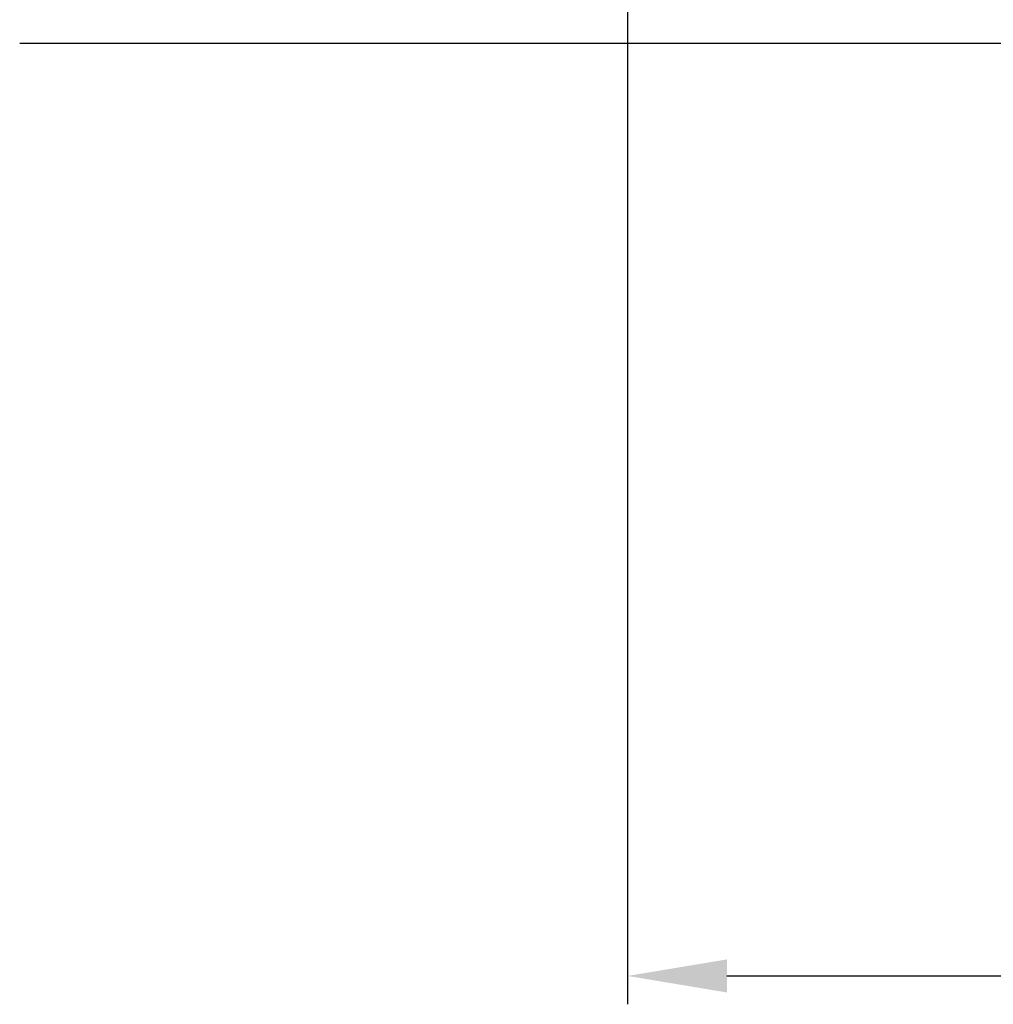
# Model space of a CAD drawing. Header units: millimetres. Extents: x -309 to 8091, y -6405 to -465.
# Tile 33 of 58: x 2120 to 2806, y -3568 to -2874. Entities that reach past the tile are written whole.
import ezdxf

# ---------------------------------------------------------------- set-up
doc = ezdxf.new("R2010")
doc.units = ezdxf.units.MM
doc.header["$LTSCALE"] = 20
doc.layers.get('DEFPOINTS').update_dxf_attribs({"linetype": 'CONTINUOUS'})
doc.layers.add('03-LINIE-050', color=3, linetype='CONTINUOUS')
doc.layers.add('06-MASSE1', color=1, linetype='CONTINUOUS')
doc.styles.add('ACA_NORM', font='ROMANS.SHX')
doc.dimstyles.new('1-20', dxfattribs={"dimscale": 20, "dimtxt": 2.5, "dimasz": 3.5, "dimexe": 1, "dimexo": 0, "dimgap": 1, "dimtad": 1, "dimdec": 0, "dimzin": 0, "dimdsep": 46, "dimtxsty": 'ACA_NORM', "dimcen": 0, "dimadec": 0, "dimazin": 0, "dimtfac": 2.4, "dimtdec": 0, "dimtmove": 0, "dimatfit": 3, "dimfxl": 1, "dimtolj": 1, "dimtzin": 0, "dimarcsym": 0})

# ---------------------------------------------------------------- blocks, each defined once
blk = doc.blocks.new('*D11')
at = {"layer": '06-MASSE1', "color": 0, "lineweight": -2}
for p, q in [((3341.96, -2683.6), (3341.96, -3568.46)), ((2548.26, -2857.83), (2548.26, -3568.46)), ((2618.26, -3548.46), (3271.96, -3548.46))]:
    blk.add_line(p, q, dxfattribs=at)
at = {"layer": '06-MASSE1', "color": 0}
for points in [[(2618.26, -3536.79), (2618.26, -3560.13), (2548.26, -3548.46)], [(3271.96, -3536.79), (3271.96, -3560.13), (3341.96, -3548.46)]]:
    blk.add_solid(points, dxfattribs=at)
at = {"layer": 'DEFPOINTS', "color": 0}
for p in [(3341.96, -2683.6), (2548.26, -2857.83), (3341.96, -3548.46)]:
    blk.add_point(p, dxfattribs=at)
at = {"layer": '06-MASSE1', "color": 0, "insert": (2945.11, -3503.46), "char_height": 50, "attachment_point": 5, "style": 'ACA_NORM'}
blk.add_mtext('\\A1;790', dxfattribs=at)

msp = doc.modelspace()

# ---------------------------------------------------------------- linework, layer by layer
at = {"layer": '03-LINIE-050'}
msp.add_line((5344.67, -2891), (2119.67, -2891), dxfattribs=at)

# ---------------------------------------------------------------- dimensions: what is measured, and where the dimension line sits
at = {"layer": '06-MASSE1'}
dim = msp.add_linear_dim(base=(3341.96, -3548.46), p1=(2548.26, -2857.83), p2=(3341.96, -2683.6), angle=180, dimstyle='1-20', override={"dimrnd": 10}, dxfattribs=at)
dim.commit()
dim.dimension.update_dxf_attribs({"geometry": '*D11', "text_midpoint": (2945.11, -3503.46)})

doc.saveas('drawing.dxf')
